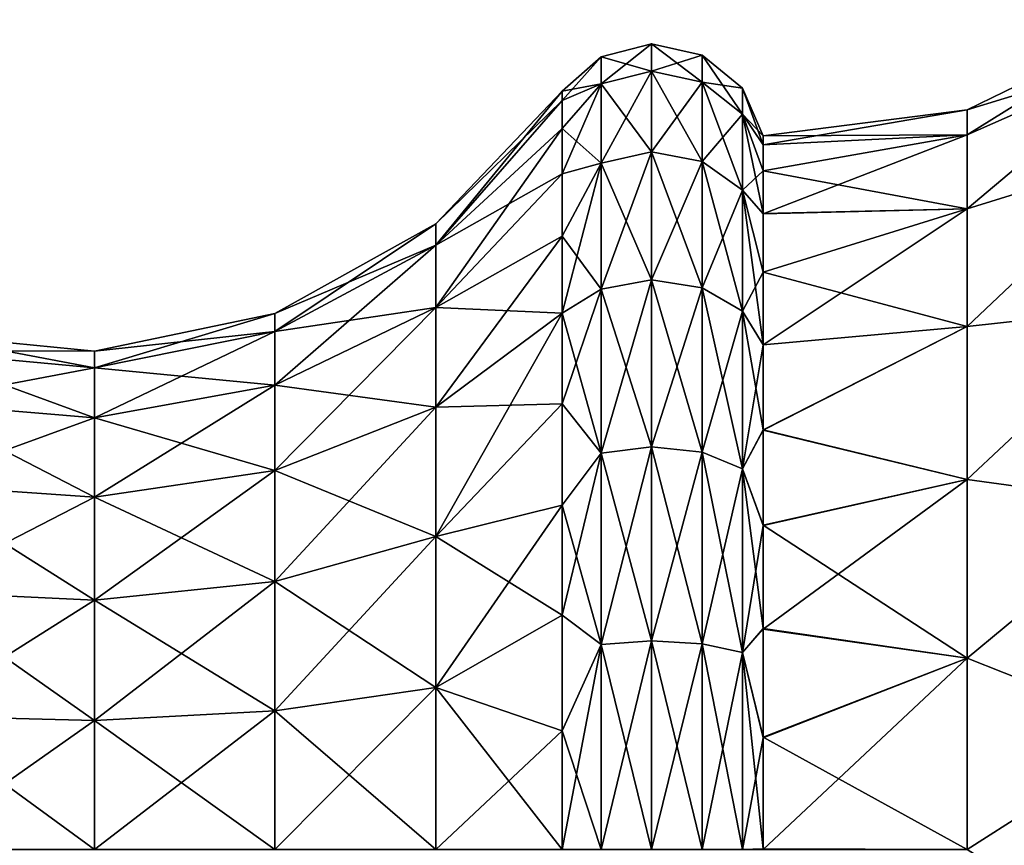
# Model space of a CAD drawing. Header units: millimetres. Extents: x -234 to 234, y -9 to 180.
# Tile 116 of 117: x 217 to 223, y 46 to 51. Entities that reach past the tile are written whole.
import ezdxf

# ---------------------------------------------------------------- set-up
doc = ezdxf.new("R2010")
doc.units = ezdxf.units.MM
doc.header["$LTSCALE"] = 106.095679
for name, color, linetype in [('199', 7, 'CONTINUOUS'), ('200', 7, 'CONTINUOUS'), ('201', 7, 'CONTINUOUS'), ('205', 7, 'CONTINUOUS'), ('206', 7, 'CONTINUOUS'), ('207', 7, 'CONTINUOUS')]:
    doc.layers.add(name, color=color, linetype=linetype)

msp = doc.modelspace()

# ---------------------------------------------------------------- linework, layer by layer
at = {"layer": '199', "color": 7, "linetype": 'CONTINUOUS', "true_color": 0xa2afbf}
for points in [[(223.9518, 51.145), (223.9518, 50.9336, -1.4706), (222.7879, 50.5786), (223.9518, 51.145)], [(223.9518, 50.9336, -1.4706), (223.9518, 50.3163, -2.8221), (222.7879, 49.9552, -2.3268), (223.9518, 50.9336, -1.4706)], [(222.7879, 50.5786), (223.9518, 50.9336, -1.4706), (222.7879, 50.4201, -1.2044), (222.7879, 50.5786)], [(222.7879, 50.4201, -1.2044), (223.9518, 50.9336, -1.4706), (222.7879, 49.9552, -2.3268), (222.7879, 50.4201, -1.2044)], [(222.7879, 50.5786), (222.7879, 50.4201, -1.2044), (221.5041, 50.4136), (222.7879, 50.5786)], [(222.7879, 50.4201, -1.2044), (222.7879, 49.9552, -2.3268), (221.5041, 50.1943, -1.3859), (222.7879, 50.4201, -1.2044)], [(221.5041, 50.4136), (222.7879, 50.4201, -1.2044), (221.5041, 50.3584, -0.7015), (221.5041, 50.4136)], [(221.5041, 50.3584, -0.7015), (222.7879, 50.4201, -1.2044), (221.5041, 50.1943, -1.3859), (221.5041, 50.3584, -0.7015)], [(223.9518, 50.3163, -2.8221), (223.9518, 49.3434, -3.945), (222.7879, 49.2156, -3.2906), (223.9518, 50.3163, -2.8221)], [(222.7879, 49.9552, -2.3268), (223.9518, 50.3163, -2.8221), (222.7879, 49.2156, -3.2906), (222.7879, 49.9552, -2.3268)], [(221.5041, 50.1943, -1.3859), (222.7879, 49.9552, -2.3268), (221.5041, 49.9251, -2.0363), (221.5041, 50.1943, -1.3859)], [(222.7879, 49.9552, -2.3268), (222.7879, 49.2156, -3.2906), (221.5041, 49.5575, -2.6368), (222.7879, 49.9552, -2.3268)], [(221.5041, 49.9251, -2.0363), (222.7879, 49.9552, -2.3268), (221.5041, 49.5575, -2.6368), (221.5041, 49.9251, -2.0363)], [(221.5041, 49.5575, -2.6368), (222.7879, 49.2156, -3.2906), (221.5041, 49.1005, -3.1723), (221.5041, 49.5575, -2.6368)], [(223.9518, 49.3434, -3.945), (223.9518, 48.0935, -4.7483), (222.7879, 48.2518, -4.0302), (223.9518, 49.3434, -3.945)], [(222.7879, 49.2156, -3.2906), (223.9518, 49.3434, -3.945), (222.7879, 48.2518, -4.0302), (222.7879, 49.2156, -3.2906)], [(222.7879, 49.2156, -3.2906), (222.7879, 48.2518, -4.0302), (221.5041, 48.5653, -3.6299), (222.7879, 49.2156, -3.2906)], [(221.5041, 49.1005, -3.1723), (222.7879, 49.2156, -3.2906), (221.5041, 48.5653, -3.6299), (221.5041, 49.1005, -3.1723)], [(221.5041, 48.5653, -3.6299), (222.7879, 48.2518, -4.0302), (221.5041, 47.9653, -3.9981), (221.5041, 48.5653, -3.6299)], [(222.7879, 48.2518, -4.0302), (222.7879, 47.1294, -4.4951), (221.5041, 47.9653, -3.9981), (222.7879, 48.2518, -4.0302)], [(222.7879, 48.2518, -4.0302), (223.9518, 48.0935, -4.7483), (222.7879, 47.1294, -4.4951), (222.7879, 48.2518, -4.0302)], [(223.9518, 48.0935, -4.7483), (223.9518, 46.6679, -5.1669), (222.7879, 47.1294, -4.4951), (223.9518, 48.0935, -4.7483)], [(221.5041, 47.9653, -3.9981), (222.7879, 47.1294, -4.4951), (221.5041, 47.3151, -4.2679), (221.5041, 47.9653, -3.9981)], [(221.5041, 47.3151, -4.2679), (222.7879, 47.1294, -4.4951), (221.5041, 46.631, -4.4327), (221.5041, 47.3151, -4.2679)], [(222.7879, 47.1294, -4.4951), (222.7879, 45.925, -4.6536), (221.5041, 46.631, -4.4327), (222.7879, 47.1294, -4.4951)], [(222.7879, 47.1294, -4.4951), (223.9518, 46.6679, -5.1669), (222.7879, 45.925, -4.6536), (222.7879, 47.1294, -4.4951)], [(223.9518, 46.6679, -5.1669), (223.9518, 45.1821, -5.1669), (222.7879, 45.925, -4.6536), (223.9518, 46.6679, -5.1669)], [(221.5041, 46.631, -4.4327), (222.7879, 45.925, -4.6536), (221.5041, 45.9294, -4.4886), (221.5041, 46.631, -4.4327)]]:
    msp.add_3dface(points, dxfattribs=at)
at = {"layer": '200', "color": 7, "linetype": 'CONTINUOUS', "true_color": 0xa2afbf}
for points in [[(220.8024, 50.8204, -1.3117), (220.4855, 50.911), (220.8024, 50.9931), (220.8024, 50.8204, -1.3117)], [(220.8024, 50.8204, -1.3117), (220.8024, 50.9931), (221.1219, 50.7518, -1.2933), (220.8024, 50.8204, -1.3117)], [(221.1219, 50.7518, -1.2933), (220.8024, 50.9931), (221.1219, 50.9221), (221.1219, 50.7518, -1.2933)], [(220.4855, 50.911), (220.4855, 50.7411, -1.2905), (220.2414, 50.695), (220.4855, 50.911)], [(220.4855, 50.7411, -1.2905), (220.4855, 50.911), (220.8024, 50.8204, -1.3117), (220.4855, 50.7411, -1.2905)], [(221.1219, 50.7518, -1.2933), (221.1219, 50.9221), (221.3742, 50.5505, -1.2394), (221.1219, 50.7518, -1.2933)], [(221.3742, 50.5505, -1.2394), (221.1219, 50.9221), (221.3742, 50.7136), (221.3742, 50.5505, -1.2394)], [(220.8024, 50.3141, -2.534), (220.4855, 50.7411, -1.2905), (220.8024, 50.8204, -1.3117), (220.8024, 50.3141, -2.534)], [(220.8024, 50.3141, -2.534), (220.8024, 50.8204, -1.3117), (221.1219, 50.2526, -2.4985), (220.8024, 50.3141, -2.534)], [(221.1219, 50.2526, -2.4985), (220.8024, 50.8204, -1.3117), (221.1219, 50.7518, -1.2933), (221.1219, 50.2526, -2.4985)], [(220.4855, 50.7411, -1.2905), (220.4855, 50.243, -2.493), (220.2414, 50.4615, -1.474), (220.4855, 50.7411, -1.2905)], [(220.2414, 50.695), (220.4855, 50.7411, -1.2905), (220.2414, 50.6363, -0.7462), (220.2414, 50.695)], [(220.2414, 50.6363, -0.7462), (220.4855, 50.7411, -1.2905), (220.2414, 50.4615, -1.474), (220.2414, 50.6363, -0.7462)], [(220.4855, 50.243, -2.493), (220.4855, 50.7411, -1.2905), (220.8024, 50.3141, -2.534), (220.4855, 50.243, -2.493)], [(221.1219, 50.2526, -2.4985), (221.1219, 50.7518, -1.2933), (221.3742, 50.0721, -2.3943), (221.1219, 50.2526, -2.4985)], [(221.3742, 50.0721, -2.3943), (221.1219, 50.7518, -1.2933), (221.3742, 50.5505, -1.2394), (221.3742, 50.0721, -2.3943)], [(221.5041, 50.4136), (221.5041, 50.3584, -0.7015), (221.3742, 50.7136), (221.5041, 50.4136)], [(221.5041, 50.3584, -0.7015), (221.3742, 50.5505, -1.2394), (221.3742, 50.7136), (221.5041, 50.3584, -0.7015)], [(221.5041, 50.3584, -0.7015), (221.5041, 50.1943, -1.3859), (221.3742, 50.5505, -1.2394), (221.5041, 50.3584, -0.7015)], [(221.5041, 50.1943, -1.3859), (221.5041, 49.9251, -2.0363), (221.3742, 50.5505, -1.2394), (221.5041, 50.1943, -1.3859)], [(221.5041, 49.9251, -2.0363), (221.3742, 50.0721, -2.3943), (221.3742, 50.5505, -1.2394), (221.5041, 49.9251, -2.0363)], [(220.2414, 50.4615, -1.474), (220.4855, 50.243, -2.493), (220.2414, 50.1751, -2.1655), (220.2414, 50.4615, -1.474)], [(220.8024, 49.5087, -3.5837), (220.4855, 50.243, -2.493), (220.8024, 50.3141, -2.534), (220.8024, 49.5087, -3.5837)], [(220.8024, 49.5087, -3.5837), (220.8024, 50.3141, -2.534), (221.1219, 49.4585, -3.5335), (220.8024, 49.5087, -3.5837)], [(221.1219, 49.4585, -3.5335), (220.8024, 50.3141, -2.534), (221.1219, 50.2526, -2.4985), (221.1219, 49.4585, -3.5335)], [(220.4855, 50.243, -2.493), (220.4855, 49.4507, -3.5257), (220.2414, 49.784, -2.8037), (220.4855, 50.243, -2.493)], [(220.2414, 50.1751, -2.1655), (220.4855, 50.243, -2.493), (220.2414, 49.784, -2.8037), (220.2414, 50.1751, -2.1655)], [(220.4855, 49.4507, -3.5257), (220.4855, 50.243, -2.493), (220.8024, 49.5087, -3.5837), (220.4855, 49.4507, -3.5257)], [(221.1219, 49.4585, -3.5335), (221.1219, 50.2526, -2.4985), (221.3742, 49.3111, -3.3861), (221.1219, 49.4585, -3.5335)], [(221.3742, 49.3111, -3.3861), (221.1219, 50.2526, -2.4985), (221.3742, 50.0721, -2.3943), (221.3742, 49.3111, -3.3861)], [(221.5041, 49.9251, -2.0363), (221.5041, 49.5575, -2.6368), (221.3742, 50.0721, -2.3943), (221.5041, 49.9251, -2.0363)], [(221.5041, 49.5575, -2.6368), (221.5041, 49.1005, -3.1723), (221.3742, 50.0721, -2.3943), (221.5041, 49.5575, -2.6368)], [(221.5041, 49.1005, -3.1723), (221.3742, 49.3111, -3.3861), (221.3742, 50.0721, -2.3943), (221.5041, 49.1005, -3.1723)], [(220.2414, 49.784, -2.8037), (220.4855, 49.4507, -3.5257), (220.2414, 49.2979, -3.3729), (220.2414, 49.784, -2.8037)], [(220.8024, 48.459, -4.3891), (220.4855, 49.4507, -3.5257), (220.8024, 49.5087, -3.5837), (220.8024, 48.459, -4.3891)], [(220.8024, 48.459, -4.3891), (220.8024, 49.5087, -3.5837), (221.1219, 48.4235, -4.3276), (220.8024, 48.459, -4.3891)], [(221.1219, 48.4235, -4.3276), (220.8024, 49.5087, -3.5837), (221.1219, 49.4585, -3.5335), (221.1219, 48.4235, -4.3276)], [(220.4855, 49.4507, -3.5257), (220.4855, 48.418, -4.318), (220.2414, 49.2979, -3.3729), (220.4855, 49.4507, -3.5257)], [(220.4855, 48.418, -4.318), (220.4855, 49.4507, -3.5257), (220.8024, 48.459, -4.3891), (220.4855, 48.418, -4.318)], [(221.1219, 48.4235, -4.3276), (221.1219, 49.4585, -3.5335), (221.3742, 48.3193, -4.1471), (221.1219, 48.4235, -4.3276)], [(221.3742, 48.3193, -4.1471), (221.1219, 49.4585, -3.5335), (221.3742, 49.3111, -3.3861), (221.3742, 48.3193, -4.1471)], [(220.2414, 49.2979, -3.3729), (220.4855, 48.418, -4.318), (220.2414, 48.7287, -3.859), (220.2414, 49.2979, -3.3729)], [(221.5041, 49.1005, -3.1723), (221.5041, 48.5653, -3.6299), (221.3742, 49.3111, -3.3861), (221.5041, 49.1005, -3.1723)], [(221.5041, 48.5653, -3.6299), (221.3742, 48.3193, -4.1471), (221.3742, 49.3111, -3.3861), (221.5041, 48.5653, -3.6299)], [(220.2414, 48.7287, -3.859), (220.4855, 48.418, -4.318), (220.2414, 48.0905, -4.2501), (220.2414, 48.7287, -3.859)], [(221.5041, 48.5653, -3.6299), (221.5041, 47.9653, -3.9981), (221.3742, 48.3193, -4.1471), (221.5041, 48.5653, -3.6299)], [(220.8024, 47.2367, -4.8954), (220.4855, 48.418, -4.318), (220.8024, 48.459, -4.3891), (220.8024, 47.2367, -4.8954)], [(220.8024, 47.2367, -4.8954), (220.8024, 48.459, -4.3891), (221.1219, 47.2183, -4.8268), (220.8024, 47.2367, -4.8954)], [(221.1219, 47.2183, -4.8268), (220.8024, 48.459, -4.3891), (221.1219, 48.4235, -4.3276), (221.1219, 47.2183, -4.8268)], [(220.4855, 48.418, -4.318), (220.4855, 47.2155, -4.8161), (220.2414, 48.0905, -4.2501), (220.4855, 48.418, -4.318)], [(220.4855, 47.2155, -4.8161), (220.4855, 48.418, -4.318), (220.8024, 47.2367, -4.8954), (220.4855, 47.2155, -4.8161)], [(221.1219, 47.2183, -4.8268), (221.1219, 48.4235, -4.3276), (221.3742, 47.1644, -4.6255), (221.1219, 47.2183, -4.8268)], [(221.3742, 47.1644, -4.6255), (221.1219, 48.4235, -4.3276), (221.3742, 48.3193, -4.1471), (221.3742, 47.1644, -4.6255)], [(221.5041, 47.9653, -3.9981), (221.5041, 47.3151, -4.2679), (221.3742, 48.3193, -4.1471), (221.5041, 47.9653, -3.9981)], [(221.5041, 47.3151, -4.2679), (221.3742, 47.1644, -4.6255), (221.3742, 48.3193, -4.1471), (221.5041, 47.3151, -4.2679)], [(220.2414, 48.0905, -4.2501), (220.4855, 47.2155, -4.8161), (220.2414, 47.399, -4.5365), (220.2414, 48.0905, -4.2501)], [(220.2414, 47.399, -4.5365), (220.4855, 47.2155, -4.8161), (220.2414, 46.6712, -4.7113), (220.2414, 47.399, -4.5365)], [(221.5041, 47.3151, -4.2679), (221.5041, 46.631, -4.4327), (221.3742, 47.1644, -4.6255), (221.5041, 47.3151, -4.2679)], [(220.4855, 47.2155, -4.8161), (220.4855, 45.925, -4.986), (220.2414, 46.6712, -4.7113), (220.4855, 47.2155, -4.8161)], [(220.8024, 45.925, -5.0681), (220.4855, 47.2155, -4.8161), (220.8024, 47.2367, -4.8954), (220.8024, 45.925, -5.0681)], [(220.4855, 45.925, -4.986), (220.4855, 47.2155, -4.8161), (220.8024, 45.925, -5.0681), (220.4855, 45.925, -4.986)], [(220.8024, 45.925, -5.0681), (220.8024, 47.2367, -4.8954), (221.1219, 45.925, -4.9971), (220.8024, 45.925, -5.0681)], [(221.1219, 45.925, -4.9971), (220.8024, 47.2367, -4.8954), (221.1219, 47.2183, -4.8268), (221.1219, 45.925, -4.9971)], [(221.1219, 45.925, -4.9971), (221.1219, 47.2183, -4.8268), (221.3742, 45.925, -4.7886), (221.1219, 45.925, -4.9971)], [(221.3742, 45.925, -4.7886), (221.1219, 47.2183, -4.8268), (221.3742, 47.1644, -4.6255), (221.3742, 45.925, -4.7886)], [(221.5041, 46.631, -4.4327), (221.5041, 45.9294, -4.4886), (221.3742, 47.1644, -4.6255), (221.5041, 46.631, -4.4327)], [(221.5041, 45.9294, -4.4886), (221.3742, 45.925, -4.7886), (221.3742, 47.1644, -4.6255), (221.5041, 45.9294, -4.4886)], [(220.2414, 46.6712, -4.7113), (220.4855, 45.925, -4.986), (220.2414, 45.925, -4.77), (220.2414, 46.6712, -4.7113)]]:
    msp.add_3dface(points, dxfattribs=at)
at = {"layer": '201', "color": 7, "linetype": 'CONTINUOUS', "true_color": 0xa2afbf}
for points in [[(220.2414, 50.695), (220.2414, 50.6363, -0.7462), (219.4464, 49.8613), (220.2414, 50.695)], [(220.2414, 50.6363, -0.7462), (220.2414, 50.4615, -1.474), (219.4464, 49.7272, -1.0188), (220.2414, 50.6363, -0.7462)], [(219.4464, 49.8613), (220.2414, 50.6363, -0.7462), (219.4464, 49.7272, -1.0188), (219.4464, 49.8613)], [(220.2414, 50.4615, -1.474), (220.2414, 50.1751, -2.1655), (219.4464, 49.7272, -1.0188), (220.2414, 50.4615, -1.474)], [(220.2414, 50.1751, -2.1655), (220.2414, 49.784, -2.8037), (219.4464, 49.3339, -1.9681), (220.2414, 50.1751, -2.1655)], [(219.4464, 49.7272, -1.0188), (220.2414, 50.1751, -2.1655), (219.4464, 49.3339, -1.9681), (219.4464, 49.7272, -1.0188)], [(219.4464, 49.8613), (219.4464, 49.7272, -1.0188), (218.4339, 49.2976), (219.4464, 49.8613)], [(220.2414, 49.784, -2.8037), (220.2414, 49.2979, -3.3729), (219.4464, 49.3339, -1.9681), (220.2414, 49.784, -2.8037)], [(219.4464, 49.7272, -1.0188), (219.4464, 49.3339, -1.9681), (218.4339, 49.1827, -0.8729), (219.4464, 49.7272, -1.0188)], [(218.4339, 49.2976), (219.4464, 49.7272, -1.0188), (218.4339, 49.1827, -0.8729), (218.4339, 49.2976)], [(218.4339, 49.2976), (218.4339, 49.1827, -0.8729), (217.2994, 49.0608), (218.4339, 49.2976)], [(219.4464, 49.3339, -1.9681), (219.4464, 48.7084, -2.7834), (218.4339, 48.8458, -1.6863), (219.4464, 49.3339, -1.9681)], [(218.4339, 49.1827, -0.8729), (219.4464, 49.3339, -1.9681), (218.4339, 48.8458, -1.6863), (218.4339, 49.1827, -0.8729)], [(219.4464, 49.3339, -1.9681), (220.2414, 49.2979, -3.3729), (219.4464, 48.7084, -2.7834), (219.4464, 49.3339, -1.9681)], [(220.2414, 49.2979, -3.3729), (220.2414, 48.7287, -3.859), (219.4464, 48.7084, -2.7834), (220.2414, 49.2979, -3.3729)], [(217.2994, 49.0608), (217.2994, 48.954, -0.8116), (216.146, 49.1723), (217.2994, 49.0608)], [(216.146, 49.1723), (217.2994, 48.954, -0.8116), (216.146, 49.0617, -0.8405), (216.146, 49.1723)], [(218.4339, 49.1827, -0.8729), (218.4339, 48.8458, -1.6863), (217.2994, 48.954, -0.8116), (218.4339, 49.1827, -0.8729)], [(217.2994, 49.0608), (218.4339, 49.1827, -0.8729), (217.2994, 48.954, -0.8116), (217.2994, 49.0608)], [(217.2994, 48.954, -0.8116), (217.2994, 48.6407, -1.5679), (216.146, 49.0617, -0.8405), (217.2994, 48.954, -0.8116)], [(216.146, 49.0617, -0.8405), (217.2994, 48.6407, -1.5679), (216.146, 48.7373, -1.6237), (216.146, 49.0617, -0.8405)], [(217.2994, 48.954, -0.8116), (218.4339, 48.8458, -1.6863), (217.2994, 48.6407, -1.5679), (217.2994, 48.954, -0.8116)], [(218.4339, 48.8458, -1.6863), (218.4339, 48.3098, -2.3848), (217.2994, 48.6407, -1.5679), (218.4339, 48.8458, -1.6863)], [(218.4339, 48.8458, -1.6863), (219.4464, 48.7084, -2.7834), (218.4339, 48.3098, -2.3848), (218.4339, 48.8458, -1.6863)], [(217.2994, 48.6407, -1.5679), (217.2994, 48.1424, -2.2174), (216.146, 48.7373, -1.6237), (217.2994, 48.6407, -1.5679)], [(216.146, 48.7373, -1.6237), (217.2994, 48.1424, -2.2174), (216.146, 48.2212, -2.2962), (216.146, 48.7373, -1.6237)], [(219.4464, 48.7084, -2.7834), (219.4464, 47.8931, -3.4089), (218.4339, 48.3098, -2.3848), (219.4464, 48.7084, -2.7834)], [(220.2414, 48.7287, -3.859), (220.2414, 48.0905, -4.2501), (219.4464, 47.8931, -3.4089), (220.2414, 48.7287, -3.859)], [(219.4464, 48.7084, -2.7834), (220.2414, 48.7287, -3.859), (219.4464, 47.8931, -3.4089), (219.4464, 48.7084, -2.7834)], [(217.2994, 48.6407, -1.5679), (218.4339, 48.3098, -2.3848), (217.2994, 48.1424, -2.2174), (217.2994, 48.6407, -1.5679)], [(218.4339, 48.3098, -2.3848), (218.4339, 47.6113, -2.9208), (217.2994, 48.1424, -2.2174), (218.4339, 48.3098, -2.3848)], [(218.4339, 48.3098, -2.3848), (219.4464, 47.8931, -3.4089), (218.4339, 47.6113, -2.9208), (218.4339, 48.3098, -2.3848)], [(217.2994, 48.1424, -2.2174), (217.2994, 47.4929, -2.7157), (216.146, 48.2212, -2.2962), (217.2994, 48.1424, -2.2174)], [(216.146, 48.2212, -2.2962), (217.2994, 47.4929, -2.7157), (216.146, 47.5487, -2.8123), (216.146, 48.2212, -2.2962)], [(217.2994, 48.1424, -2.2174), (218.4339, 47.6113, -2.9208), (217.2994, 47.4929, -2.7157), (217.2994, 48.1424, -2.2174)], [(220.2414, 48.0905, -4.2501), (220.2414, 47.399, -4.5365), (219.4464, 47.8931, -3.4089), (220.2414, 48.0905, -4.2501)], [(219.4464, 47.8931, -3.4089), (219.4464, 46.9438, -3.8022), (218.4339, 47.6113, -2.9208), (219.4464, 47.8931, -3.4089)], [(219.4464, 47.8931, -3.4089), (220.2414, 47.399, -4.5365), (219.4464, 46.9438, -3.8022), (219.4464, 47.8931, -3.4089)], [(218.4339, 47.6113, -2.9208), (218.4339, 46.7979, -3.2577), (217.2994, 47.4929, -2.7157), (218.4339, 47.6113, -2.9208)], [(218.4339, 47.6113, -2.9208), (219.4464, 46.9438, -3.8022), (218.4339, 46.7979, -3.2577), (218.4339, 47.6113, -2.9208)], [(217.2994, 47.4929, -2.7157), (217.2994, 46.7366, -3.029), (216.146, 47.5487, -2.8123), (217.2994, 47.4929, -2.7157)], [(216.146, 47.5487, -2.8123), (217.2994, 46.7366, -3.029), (216.146, 46.7655, -3.1367), (216.146, 47.5487, -2.8123)], [(217.2994, 47.4929, -2.7157), (218.4339, 46.7979, -3.2577), (217.2994, 46.7366, -3.029), (217.2994, 47.4929, -2.7157)], [(220.2414, 47.399, -4.5365), (220.2414, 46.6712, -4.7113), (219.4464, 46.9438, -3.8022), (220.2414, 47.399, -4.5365)], [(219.4464, 46.9438, -3.8022), (219.4464, 45.925, -3.9363), (218.4339, 46.7979, -3.2577), (219.4464, 46.9438, -3.8022)], [(220.2414, 46.6712, -4.7113), (220.2414, 45.925, -4.77), (219.4464, 46.9438, -3.8022), (220.2414, 46.6712, -4.7113)], [(219.4464, 46.9438, -3.8022), (220.2414, 45.925, -4.77), (219.4464, 45.925, -3.9363), (219.4464, 46.9438, -3.8022)], [(217.2994, 46.7366, -3.029), (217.2994, 45.925, -3.1358), (216.146, 46.7655, -3.1367), (217.2994, 46.7366, -3.029)], [(216.146, 46.7655, -3.1367), (217.2994, 45.925, -3.1358), (216.146, 45.925, -3.2473), (216.146, 46.7655, -3.1367)], [(218.4339, 46.7979, -3.2577), (218.4339, 45.925, -3.3726), (217.2994, 46.7366, -3.029), (218.4339, 46.7979, -3.2577)], [(218.4339, 46.7979, -3.2577), (219.4464, 45.925, -3.9363), (218.4339, 45.925, -3.3726), (218.4339, 46.7979, -3.2577)], [(217.2994, 46.7366, -3.029), (218.4339, 45.925, -3.3726), (217.2994, 45.925, -3.1358), (217.2994, 46.7366, -3.029)]]:
    msp.add_3dface(points, dxfattribs=at)
at = {"layer": '205', "color": 7, "linetype": 'CONTINUOUS', "true_color": 0xa2afbf}
for points in [[(223.9518, 51.145), (222.7879, 50.5786), (222.7879, 50.4201, 1.2044), (223.9518, 51.145)], [(223.9518, 50.9336, 1.4706), (223.9518, 51.145), (222.7879, 50.4201, 1.2044), (223.9518, 50.9336, 1.4706)], [(223.9518, 50.3163, 2.8221), (223.9518, 50.9336, 1.4706), (222.7879, 49.9552, 2.3268), (223.9518, 50.3163, 2.8221)], [(223.9518, 50.9336, 1.4706), (222.7879, 50.4201, 1.2044), (222.7879, 49.9552, 2.3268), (223.9518, 50.9336, 1.4706)], [(222.7879, 50.5786), (221.5041, 50.4136), (221.5041, 50.3583, 0.7022), (222.7879, 50.5786)], [(222.7879, 50.5786), (221.5041, 50.3583, 0.7022), (222.7879, 50.4201, 1.2044), (222.7879, 50.5786)], [(221.5041, 50.1939, 1.387), (221.5041, 49.9244, 2.0378), (222.7879, 50.4201, 1.2044), (221.5041, 50.1939, 1.387)], [(222.7879, 50.4201, 1.2044), (221.5041, 49.9244, 2.0378), (222.7879, 49.9552, 2.3268), (222.7879, 50.4201, 1.2044)], [(221.5041, 50.3583, 0.7022), (221.5041, 50.1939, 1.387), (222.7879, 50.4201, 1.2044), (221.5041, 50.3583, 0.7022)], [(223.9518, 49.3434, 3.945), (223.9518, 50.3163, 2.8221), (222.7879, 49.2156, 3.2906), (223.9518, 49.3434, 3.945)], [(223.9518, 50.3163, 2.8221), (222.7879, 49.9552, 2.3268), (222.7879, 49.2156, 3.2906), (223.9518, 50.3163, 2.8221)], [(221.5041, 49.5563, 2.6383), (221.5041, 49.0989, 3.1739), (222.7879, 49.9552, 2.3268), (221.5041, 49.5563, 2.6383)], [(222.7879, 49.9552, 2.3268), (221.5041, 49.0989, 3.1739), (222.7879, 49.2156, 3.2906), (222.7879, 49.9552, 2.3268)], [(221.5041, 49.9244, 2.0378), (221.5041, 49.5563, 2.6383), (222.7879, 49.9552, 2.3268), (221.5041, 49.9244, 2.0378)], [(223.9518, 48.0935, 4.7483), (223.9518, 49.3434, 3.945), (222.7879, 48.2518, 4.0302), (223.9518, 48.0935, 4.7483)], [(223.9518, 49.3434, 3.945), (222.7879, 49.2156, 3.2906), (222.7879, 48.2518, 4.0302), (223.9518, 49.3434, 3.945)], [(221.5041, 49.0989, 3.1739), (221.5041, 48.5633, 3.6313), (222.7879, 49.2156, 3.2906), (221.5041, 49.0989, 3.1739)], [(222.7879, 49.2156, 3.2906), (221.5041, 48.5633, 3.6313), (222.7879, 48.2518, 4.0302), (222.7879, 49.2156, 3.2906)], [(221.5041, 48.5633, 3.6313), (221.5041, 47.9628, 3.9994), (222.7879, 48.2518, 4.0302), (221.5041, 48.5633, 3.6313)], [(221.5041, 47.9628, 3.9994), (221.5041, 47.312, 4.2689), (222.7879, 48.2518, 4.0302), (221.5041, 47.9628, 3.9994)], [(222.7879, 48.2518, 4.0302), (221.5041, 47.312, 4.2689), (222.7879, 47.1294, 4.4951), (222.7879, 48.2518, 4.0302)], [(223.9518, 48.0935, 4.7483), (222.7879, 48.2518, 4.0302), (222.7879, 47.1294, 4.4951), (223.9518, 48.0935, 4.7483)], [(223.9518, 46.6679, 5.1669), (223.9518, 48.0935, 4.7483), (222.7879, 47.1294, 4.4951), (223.9518, 46.6679, 5.1669)], [(221.5041, 47.312, 4.2689), (221.5041, 46.6272, 4.4333), (222.7879, 47.1294, 4.4951), (221.5041, 47.312, 4.2689)], [(221.5041, 46.6272, 4.4333), (221.5041, 45.925, 4.4886), (222.7879, 47.1294, 4.4951), (221.5041, 46.6272, 4.4333)], [(222.7879, 47.1294, 4.4951), (221.5041, 45.925, 4.4886), (222.7879, 45.925, 4.6536), (222.7879, 47.1294, 4.4951)], [(223.9518, 46.6679, 5.1669), (222.7879, 47.1294, 4.4951), (222.7879, 45.925, 4.6536), (223.9518, 46.6679, 5.1669)], [(223.9518, 45.1821, 5.1669), (223.9518, 46.6679, 5.1669), (222.7879, 45.925, 4.6536), (223.9518, 45.1821, 5.1669)]]:
    msp.add_3dface(points, dxfattribs=at)
at = {"layer": '206', "color": 7, "linetype": 'CONTINUOUS', "true_color": 0xa2afbf}
for points in [[(220.8024, 50.9931), (220.4855, 50.911), (220.4855, 50.7411, 1.2905), (220.8024, 50.9931)], [(220.8024, 50.8204, 1.3117), (220.8024, 50.9931), (220.4855, 50.7411, 1.2905), (220.8024, 50.8204, 1.3117)], [(221.1219, 50.9221), (220.8024, 50.9931), (220.8024, 50.8204, 1.3117), (221.1219, 50.9221)], [(220.4855, 50.911), (220.2414, 50.695), (220.2414, 50.6363, 0.7462), (220.4855, 50.911)], [(220.4855, 50.7411, 1.2905), (220.4855, 50.911), (220.2414, 50.6363, 0.7462), (220.4855, 50.7411, 1.2905)], [(221.1219, 50.7518, 1.2933), (221.1219, 50.9221), (220.8024, 50.8204, 1.3117), (221.1219, 50.7518, 1.2933)], [(221.3742, 50.7136), (221.1219, 50.9221), (221.1219, 50.7518, 1.2933), (221.3742, 50.7136)], [(220.8024, 50.3141, 2.534), (220.8024, 50.8204, 1.3117), (220.4855, 50.243, 2.493), (220.8024, 50.3141, 2.534)], [(220.4855, 50.243, 2.493), (220.8024, 50.8204, 1.3117), (220.4855, 50.7411, 1.2905), (220.4855, 50.243, 2.493)], [(220.8024, 50.3141, 2.534), (221.1219, 50.7518, 1.2933), (220.8024, 50.8204, 1.3117), (220.8024, 50.3141, 2.534)], [(220.4855, 50.243, 2.493), (220.4855, 50.7411, 1.2905), (220.2414, 50.1751, 2.1655), (220.4855, 50.243, 2.493)], [(220.2414, 50.1751, 2.1655), (220.4855, 50.7411, 1.2905), (220.2414, 50.4615, 1.474), (220.2414, 50.1751, 2.1655)], [(220.2414, 50.4615, 1.474), (220.4855, 50.7411, 1.2905), (220.2414, 50.6363, 0.7462), (220.2414, 50.4615, 1.474)], [(221.1219, 50.2526, 2.4985), (221.1219, 50.7518, 1.2933), (220.8024, 50.3141, 2.534), (221.1219, 50.2526, 2.4985)], [(221.3742, 50.5505, 1.2394), (221.3742, 50.7136), (221.1219, 50.7518, 1.2933), (221.3742, 50.5505, 1.2394)], [(221.1219, 50.2526, 2.4985), (221.3742, 50.5505, 1.2394), (221.1219, 50.7518, 1.2933), (221.1219, 50.2526, 2.4985)], [(221.5041, 50.4136), (221.3742, 50.7136), (221.3742, 50.5505, 1.2394), (221.5041, 50.4136)], [(221.3742, 50.0721, 2.3943), (221.3742, 50.5505, 1.2394), (221.1219, 50.2526, 2.4985), (221.3742, 50.0721, 2.3943)], [(221.5041, 50.3583, 0.7022), (221.5041, 50.4136), (221.3742, 50.5505, 1.2394), (221.5041, 50.3583, 0.7022)], [(221.5041, 50.1939, 1.387), (221.5041, 50.3583, 0.7022), (221.3742, 50.5505, 1.2394), (221.5041, 50.1939, 1.387)], [(221.3742, 50.0721, 2.3943), (221.5041, 50.1939, 1.387), (221.3742, 50.5505, 1.2394), (221.3742, 50.0721, 2.3943)], [(220.8024, 49.5087, 3.5837), (220.8024, 50.3141, 2.534), (220.4855, 49.4507, 3.5257), (220.8024, 49.5087, 3.5837)], [(220.4855, 49.4507, 3.5257), (220.8024, 50.3141, 2.534), (220.4855, 50.243, 2.493), (220.4855, 49.4507, 3.5257)], [(220.8024, 49.5087, 3.5837), (221.1219, 50.2526, 2.4985), (220.8024, 50.3141, 2.534), (220.8024, 49.5087, 3.5837)], [(220.4855, 49.4507, 3.5257), (220.4855, 50.243, 2.493), (220.2414, 49.2979, 3.3729), (220.4855, 49.4507, 3.5257)], [(220.2414, 49.2979, 3.3729), (220.4855, 50.243, 2.493), (220.2414, 49.784, 2.8037), (220.2414, 49.2979, 3.3729)], [(220.2414, 49.784, 2.8037), (220.4855, 50.243, 2.493), (220.2414, 50.1751, 2.1655), (220.2414, 49.784, 2.8037)], [(221.1219, 49.4585, 3.5335), (221.1219, 50.2526, 2.4985), (220.8024, 49.5087, 3.5837), (221.1219, 49.4585, 3.5335)], [(221.1219, 49.4585, 3.5335), (221.3742, 50.0721, 2.3943), (221.1219, 50.2526, 2.4985), (221.1219, 49.4585, 3.5335)], [(221.5041, 49.9244, 2.0378), (221.5041, 50.1939, 1.387), (221.3742, 50.0721, 2.3943), (221.5041, 49.9244, 2.0378)], [(221.3742, 49.3111, 3.3861), (221.3742, 50.0721, 2.3943), (221.1219, 49.4585, 3.5335), (221.3742, 49.3111, 3.3861)], [(221.5041, 49.5563, 2.6383), (221.5041, 49.9244, 2.0378), (221.3742, 50.0721, 2.3943), (221.5041, 49.5563, 2.6383)], [(221.3742, 49.3111, 3.3861), (221.5041, 49.5563, 2.6383), (221.3742, 50.0721, 2.3943), (221.3742, 49.3111, 3.3861)], [(221.5041, 49.0989, 3.1739), (221.5041, 49.5563, 2.6383), (221.3742, 49.3111, 3.3861), (221.5041, 49.0989, 3.1739)], [(220.8024, 48.459, 4.3891), (220.8024, 49.5087, 3.5837), (220.4855, 48.418, 4.318), (220.8024, 48.459, 4.3891)], [(220.4855, 48.418, 4.318), (220.8024, 49.5087, 3.5837), (220.4855, 49.4507, 3.5257), (220.4855, 48.418, 4.318)], [(220.8024, 48.459, 4.3891), (221.1219, 49.4585, 3.5335), (220.8024, 49.5087, 3.5837), (220.8024, 48.459, 4.3891)], [(220.4855, 48.418, 4.318), (220.4855, 49.4507, 3.5257), (220.2414, 48.7287, 3.859), (220.4855, 48.418, 4.318)], [(220.2414, 48.7287, 3.859), (220.4855, 49.4507, 3.5257), (220.2414, 49.2979, 3.3729), (220.2414, 48.7287, 3.859)], [(221.1219, 48.4235, 4.3276), (221.1219, 49.4585, 3.5335), (220.8024, 48.459, 4.3891), (221.1219, 48.4235, 4.3276)], [(221.1219, 48.4235, 4.3276), (221.3742, 49.3111, 3.3861), (221.1219, 49.4585, 3.5335), (221.1219, 48.4235, 4.3276)], [(221.3742, 48.3193, 4.1471), (221.3742, 49.3111, 3.3861), (221.1219, 48.4235, 4.3276), (221.3742, 48.3193, 4.1471)], [(221.3742, 48.3193, 4.1471), (221.5041, 49.0989, 3.1739), (221.3742, 49.3111, 3.3861), (221.3742, 48.3193, 4.1471)], [(221.5041, 48.5633, 3.6313), (221.5041, 49.0989, 3.1739), (221.3742, 48.3193, 4.1471), (221.5041, 48.5633, 3.6313)], [(220.2414, 48.0905, 4.2501), (220.4855, 48.418, 4.318), (220.2414, 48.7287, 3.859), (220.2414, 48.0905, 4.2501)], [(221.5041, 47.9628, 3.9994), (221.5041, 48.5633, 3.6313), (221.3742, 48.3193, 4.1471), (221.5041, 47.9628, 3.9994)], [(220.8024, 47.2367, 4.8954), (220.8024, 48.459, 4.3891), (220.4855, 47.2155, 4.8161), (220.8024, 47.2367, 4.8954)], [(220.4855, 47.2155, 4.8161), (220.8024, 48.459, 4.3891), (220.4855, 48.418, 4.318), (220.4855, 47.2155, 4.8161)], [(220.8024, 47.2367, 4.8954), (221.1219, 48.4235, 4.3276), (220.8024, 48.459, 4.3891), (220.8024, 47.2367, 4.8954)], [(220.4855, 47.2155, 4.8161), (220.4855, 48.418, 4.318), (220.2414, 47.399, 4.5365), (220.4855, 47.2155, 4.8161)], [(220.2414, 47.399, 4.5365), (220.4855, 48.418, 4.318), (220.2414, 48.0905, 4.2501), (220.2414, 47.399, 4.5365)], [(221.1219, 47.2183, 4.8268), (221.1219, 48.4235, 4.3276), (220.8024, 47.2367, 4.8954), (221.1219, 47.2183, 4.8268)], [(221.1219, 47.2183, 4.8268), (221.3742, 48.3193, 4.1471), (221.1219, 48.4235, 4.3276), (221.1219, 47.2183, 4.8268)], [(221.3742, 47.1644, 4.6255), (221.3742, 48.3193, 4.1471), (221.1219, 47.2183, 4.8268), (221.3742, 47.1644, 4.6255)], [(221.3742, 47.1644, 4.6255), (221.5041, 47.9628, 3.9994), (221.3742, 48.3193, 4.1471), (221.3742, 47.1644, 4.6255)], [(221.5041, 47.312, 4.2689), (221.5041, 47.9628, 3.9994), (221.3742, 47.1644, 4.6255), (221.5041, 47.312, 4.2689)], [(220.2414, 46.6712, 4.7113), (220.4855, 47.2155, 4.8161), (220.2414, 47.399, 4.5365), (220.2414, 46.6712, 4.7113)], [(221.5041, 46.6272, 4.4333), (221.5041, 47.312, 4.2689), (221.3742, 47.1644, 4.6255), (221.5041, 46.6272, 4.4333)], [(220.4855, 45.925, 4.986), (220.4855, 47.2155, 4.8161), (220.2414, 45.925, 4.77), (220.4855, 45.925, 4.986)], [(220.2414, 45.925, 4.77), (220.4855, 47.2155, 4.8161), (220.2414, 46.6712, 4.7113), (220.2414, 45.925, 4.77)], [(220.8024, 45.925, 5.0681), (220.8024, 47.2367, 4.8954), (220.4855, 45.925, 4.986), (220.8024, 45.925, 5.0681)], [(220.4855, 45.925, 4.986), (220.8024, 47.2367, 4.8954), (220.4855, 47.2155, 4.8161), (220.4855, 45.925, 4.986)], [(220.8024, 45.925, 5.0681), (221.1219, 47.2183, 4.8268), (220.8024, 47.2367, 4.8954), (220.8024, 45.925, 5.0681)], [(221.1219, 45.925, 4.9971), (221.1219, 47.2183, 4.8268), (220.8024, 45.925, 5.0681), (221.1219, 45.925, 4.9971)], [(221.1219, 45.925, 4.9971), (221.3742, 47.1644, 4.6255), (221.1219, 47.2183, 4.8268), (221.1219, 45.925, 4.9971)], [(221.3742, 45.925, 4.7886), (221.3742, 47.1644, 4.6255), (221.1219, 45.925, 4.9971), (221.3742, 45.925, 4.7886)], [(221.3742, 45.925, 4.7886), (221.5041, 46.6272, 4.4333), (221.3742, 47.1644, 4.6255), (221.3742, 45.925, 4.7886)], [(221.5041, 45.925, 4.4886), (221.5041, 46.6272, 4.4333), (221.3742, 45.925, 4.7886), (221.5041, 45.925, 4.4886)]]:
    msp.add_3dface(points, dxfattribs=at)
at = {"layer": '207', "color": 7, "linetype": 'CONTINUOUS', "true_color": 0xa2afbf}
for points in [[(220.2414, 50.695), (219.4464, 49.8613), (219.4464, 49.7272, 1.0188), (220.2414, 50.695)], [(220.2414, 50.6363, 0.7462), (220.2414, 50.695), (219.4464, 49.7272, 1.0188), (220.2414, 50.6363, 0.7462)], [(220.2414, 50.4615, 1.474), (220.2414, 50.6363, 0.7462), (219.4464, 49.7272, 1.0188), (220.2414, 50.4615, 1.474)], [(220.2414, 50.1751, 2.1655), (220.2414, 50.4615, 1.474), (219.4464, 49.3339, 1.9681), (220.2414, 50.1751, 2.1655)], [(219.4464, 49.3339, 1.9681), (220.2414, 50.4615, 1.474), (219.4464, 49.7272, 1.0188), (219.4464, 49.3339, 1.9681)], [(220.2414, 49.784, 2.8037), (220.2414, 50.1751, 2.1655), (219.4464, 49.3339, 1.9681), (220.2414, 49.784, 2.8037)], [(219.4464, 49.8613), (218.4339, 49.2976), (218.4339, 49.1827, 0.8729), (219.4464, 49.8613)], [(219.4464, 49.7272, 1.0188), (219.4464, 49.8613), (218.4339, 49.1827, 0.8729), (219.4464, 49.7272, 1.0188)], [(220.2414, 49.2979, 3.3729), (220.2414, 49.784, 2.8037), (219.4464, 48.7084, 2.7834), (220.2414, 49.2979, 3.3729)], [(219.4464, 48.7084, 2.7834), (220.2414, 49.784, 2.8037), (219.4464, 49.3339, 1.9681), (219.4464, 48.7084, 2.7834)], [(219.4464, 49.3339, 1.9681), (219.4464, 49.7272, 1.0188), (218.4339, 48.8458, 1.6863), (219.4464, 49.3339, 1.9681)], [(218.4339, 48.8458, 1.6863), (219.4464, 49.7272, 1.0188), (218.4339, 49.1827, 0.8729), (218.4339, 48.8458, 1.6863)], [(218.4339, 49.2976), (217.2994, 49.0608), (217.2994, 48.954, 0.8116), (218.4339, 49.2976)], [(218.4339, 49.1827, 0.8729), (218.4339, 49.2976), (217.2994, 48.954, 0.8116), (218.4339, 49.1827, 0.8729)], [(219.4464, 48.7084, 2.7834), (219.4464, 49.3339, 1.9681), (218.4339, 48.3098, 2.3848), (219.4464, 48.7084, 2.7834)], [(218.4339, 48.3098, 2.3848), (219.4464, 49.3339, 1.9681), (218.4339, 48.8458, 1.6863), (218.4339, 48.3098, 2.3848)], [(220.2414, 48.7287, 3.859), (220.2414, 49.2979, 3.3729), (219.4464, 47.8931, 3.4089), (220.2414, 48.7287, 3.859)], [(219.4464, 47.8931, 3.4089), (220.2414, 49.2979, 3.3729), (219.4464, 48.7084, 2.7834), (219.4464, 47.8931, 3.4089)], [(217.2994, 49.0608), (216.146, 49.1723), (216.146, 49.0617, 0.8405), (217.2994, 49.0608)], [(218.4339, 48.8458, 1.6863), (218.4339, 49.1827, 0.8729), (217.2994, 48.6407, 1.5679), (218.4339, 48.8458, 1.6863)], [(217.2994, 48.6407, 1.5679), (218.4339, 49.1827, 0.8729), (217.2994, 48.954, 0.8116), (217.2994, 48.6407, 1.5679)], [(217.2994, 48.954, 0.8116), (217.2994, 49.0608), (216.146, 49.0617, 0.8405), (217.2994, 48.954, 0.8116)], [(216.146, 48.7373, 1.6237), (217.2994, 48.954, 0.8116), (216.146, 49.0617, 0.8405), (216.146, 48.7373, 1.6237)], [(217.2994, 48.6407, 1.5679), (217.2994, 48.954, 0.8116), (216.146, 48.7373, 1.6237), (217.2994, 48.6407, 1.5679)], [(218.4339, 48.3098, 2.3848), (218.4339, 48.8458, 1.6863), (217.2994, 48.1424, 2.2174), (218.4339, 48.3098, 2.3848)], [(217.2994, 48.1424, 2.2174), (218.4339, 48.8458, 1.6863), (217.2994, 48.6407, 1.5679), (217.2994, 48.1424, 2.2174)], [(216.146, 48.2212, 2.2962), (217.2994, 48.6407, 1.5679), (216.146, 48.7373, 1.6237), (216.146, 48.2212, 2.2962)], [(219.4464, 47.8931, 3.4089), (219.4464, 48.7084, 2.7834), (218.4339, 47.6113, 2.9208), (219.4464, 47.8931, 3.4089)], [(218.4339, 47.6113, 2.9208), (219.4464, 48.7084, 2.7834), (218.4339, 48.3098, 2.3848), (218.4339, 47.6113, 2.9208)], [(220.2414, 48.0905, 4.2501), (220.2414, 48.7287, 3.859), (219.4464, 47.8931, 3.4089), (220.2414, 48.0905, 4.2501)], [(217.2994, 48.1424, 2.2174), (217.2994, 48.6407, 1.5679), (216.146, 48.2212, 2.2962), (217.2994, 48.1424, 2.2174)], [(218.4339, 47.6113, 2.9208), (218.4339, 48.3098, 2.3848), (217.2994, 47.4929, 2.7157), (218.4339, 47.6113, 2.9208)], [(217.2994, 47.4929, 2.7157), (218.4339, 48.3098, 2.3848), (217.2994, 48.1424, 2.2174), (217.2994, 47.4929, 2.7157)], [(216.146, 47.5487, 2.8123), (217.2994, 48.1424, 2.2174), (216.146, 48.2212, 2.2962), (216.146, 47.5487, 2.8123)], [(217.2994, 47.4929, 2.7157), (217.2994, 48.1424, 2.2174), (216.146, 47.5487, 2.8123), (217.2994, 47.4929, 2.7157)], [(220.2414, 47.399, 4.5365), (220.2414, 48.0905, 4.2501), (219.4464, 46.9438, 3.8022), (220.2414, 47.399, 4.5365)], [(219.4464, 46.9438, 3.8022), (220.2414, 48.0905, 4.2501), (219.4464, 47.8931, 3.4089), (219.4464, 46.9438, 3.8022)], [(219.4464, 46.9438, 3.8022), (219.4464, 47.8931, 3.4089), (218.4339, 46.7979, 3.2577), (219.4464, 46.9438, 3.8022)], [(218.4339, 46.7979, 3.2577), (219.4464, 47.8931, 3.4089), (218.4339, 47.6113, 2.9208), (218.4339, 46.7979, 3.2577)], [(218.4339, 46.7979, 3.2577), (218.4339, 47.6113, 2.9208), (217.2994, 46.7366, 3.029), (218.4339, 46.7979, 3.2577)], [(217.2994, 46.7366, 3.029), (218.4339, 47.6113, 2.9208), (217.2994, 47.4929, 2.7157), (217.2994, 46.7366, 3.029)], [(216.146, 46.7655, 3.1367), (217.2994, 47.4929, 2.7157), (216.146, 47.5487, 2.8123), (216.146, 46.7655, 3.1367)], [(217.2994, 46.7366, 3.029), (217.2994, 47.4929, 2.7157), (216.146, 46.7655, 3.1367), (217.2994, 46.7366, 3.029)], [(220.2414, 46.6712, 4.7113), (220.2414, 47.399, 4.5365), (219.4464, 46.9438, 3.8022), (220.2414, 46.6712, 4.7113)], [(219.4464, 45.925, 3.9363), (219.4464, 46.9438, 3.8022), (218.4339, 45.925, 3.3726), (219.4464, 45.925, 3.9363)], [(218.4339, 45.925, 3.3726), (219.4464, 46.9438, 3.8022), (218.4339, 46.7979, 3.2577), (218.4339, 45.925, 3.3726)], [(219.4464, 45.925, 3.9363), (220.2414, 46.6712, 4.7113), (219.4464, 46.9438, 3.8022), (219.4464, 45.925, 3.9363)], [(216.146, 45.925, 3.2473), (217.2994, 46.7366, 3.029), (216.146, 46.7655, 3.1367), (216.146, 45.925, 3.2473)], [(218.4339, 45.925, 3.3726), (218.4339, 46.7979, 3.2577), (217.2994, 45.925, 3.1358), (218.4339, 45.925, 3.3726)], [(217.2994, 45.925, 3.1358), (218.4339, 46.7979, 3.2577), (217.2994, 46.7366, 3.029), (217.2994, 45.925, 3.1358)], [(217.2994, 45.925, 3.1358), (217.2994, 46.7366, 3.029), (216.146, 45.925, 3.2473), (217.2994, 45.925, 3.1358)], [(220.2414, 45.925, 4.77), (220.2414, 46.6712, 4.7113), (219.4464, 45.925, 3.9363), (220.2414, 45.925, 4.77)]]:
    msp.add_3dface(points, dxfattribs=at)

doc.saveas('drawing.dxf')
